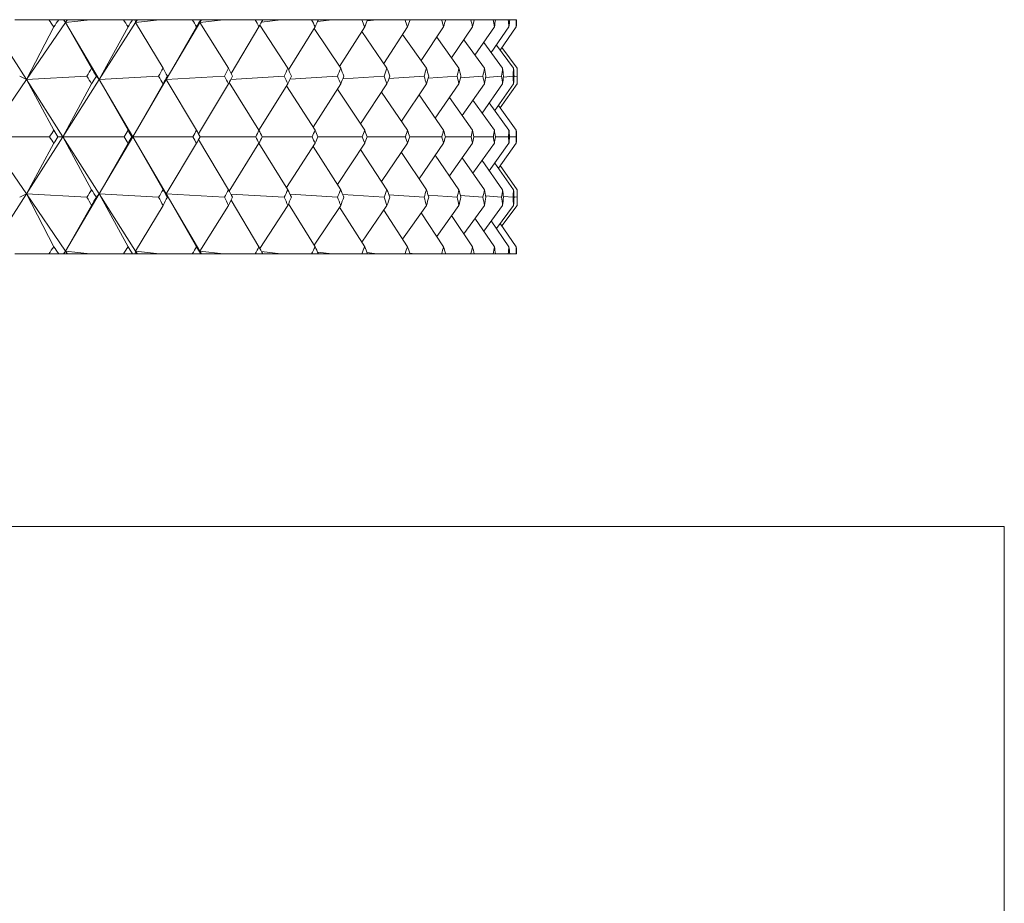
# Model space of a CAD drawing. Header units: inches. Extents: x 1.3 to 19.7, y 2.7 to 15.7.
# Tile 7 of 27: x 4.377 to 4.902, y 9.888 to 10.36. Entities that reach past the tile are written whole.
import ezdxf

# ---------------------------------------------------------------- set-up
doc = ezdxf.new("R2010")
doc.units = ezdxf.units.IN
doc.header["$MEASUREMENT"] = 0

msp = doc.modelspace()

# ---------------------------------------------------------------- linework, layer by layer
at = {"color": 7, "linetype": 'Continuous', "lineweight": 15}
for p, q in [((4.39233, 10.35981), (4.37413, 10.35981)), ((4.39233, 10.35981), (4.39762, 10.35981)), ((4.40022, 10.35981), (4.39762, 10.35981)), ((4.40022, 10.35981), (4.40124, 10.35833)), ((4.40038, 10.35981), (4.40022, 10.35981)), ((4.40038, 10.35981), (4.40124, 10.35833)), ((4.40201, 10.35981), (4.40038, 10.35981)), ((4.40124, 10.35833), (4.40201, 10.35981)), ((4.40225, 10.35981), (4.40124, 10.35833)), ((4.41432, 10.35981), (4.40124, 10.35833)), ((4.40225, 10.35981), (4.40201, 10.35981)), ((4.41432, 10.35981), (4.40225, 10.35981)), ((4.43216, 10.35981), (4.41432, 10.35981)), ((4.43216, 10.35981), (4.43707, 10.35981)), ((4.43849, 10.35981), (4.43707, 10.35981)), ((4.43849, 10.35981), (4.43867, 10.35833)), ((4.43947, 10.35981), (4.43849, 10.35981)), ((4.43867, 10.35833), (4.43947, 10.35981)), ((4.43961, 10.35981), (4.43867, 10.35833)), ((4.45149, 10.35981), (4.43867, 10.35833)), ((4.43961, 10.35981), (4.43947, 10.35981)), ((4.45149, 10.35981), (4.43961, 10.35981)), ((4.46892, 10.35981), (4.45149, 10.35981)), ((4.46892, 10.35981), (4.47342, 10.35981)), ((4.47366, 10.35981), (4.47299, 10.35833)), ((4.47299, 10.35833), (4.47383, 10.35981)), ((4.47385, 10.35981), (4.47299, 10.35833)), ((4.48551, 10.35981), (4.47299, 10.35833)), ((4.47366, 10.35981), (4.47342, 10.35981)), ((4.47383, 10.35981), (4.47366, 10.35981)), ((4.47385, 10.35981), (4.47383, 10.35981)), ((4.48551, 10.35981), (4.47385, 10.35981)), ((4.50246, 10.35981), (4.48551, 10.35981)), ((4.50246, 10.35981), (4.50653, 10.35981)), ((4.51624, 10.35981), (4.50586, 10.35855)), ((4.51624, 10.35981), (4.50653, 10.35981)), ((4.53264, 10.35981), (4.51624, 10.35981)), ((4.53264, 10.35981), (4.53627, 10.35981)), ((4.54357, 10.35981), (4.53581, 10.35884)), ((4.54357, 10.35981), (4.53627, 10.35981)), ((4.55935, 10.35981), (4.54357, 10.35981)), ((4.55935, 10.35981), (4.56253, 10.35981)), ((4.56737, 10.35981), (4.56225, 10.35914)), ((4.56737, 10.35981), (4.56253, 10.35981)), ((4.58248, 10.35981), (4.56737, 10.35981)), ((4.58248, 10.35981), (4.58519, 10.35981)), ((4.58757, 10.35981), (4.58507, 10.35947)), ((4.58757, 10.35981), (4.58519, 10.35981)), ((4.60193, 10.35981), (4.58757, 10.35981)), ((4.60193, 10.35981), (4.60417, 10.35981)), ((4.61765, 10.35981), (4.60417, 10.35981)), ((4.61765, 10.35981), (4.61939, 10.35981)), ((4.62955, 10.35981), (4.61939, 10.35981)), ((4.62955, 10.35981), (4.6308, 10.35981)), ((4.63759, 10.35981), (4.6308, 10.35981)), ((4.63759, 10.35981), (4.63834, 10.35981)), ((4.64175, 10.35981), (4.63834, 10.35981)), ((4.64175, 10.35981), (4.642, 10.35981)), ((4.36087, 10.35833), (4.38034, 10.32779)), ((4.40124, 10.35833), (4.38034, 10.32779)), ((4.38034, 10.32779), (4.39498, 10.356)), ((4.40124, 10.35833), (4.41518, 10.33395)), ((4.40124, 10.35833), (4.4192, 10.32779)), ((4.43867, 10.35833), (4.4192, 10.32779)), ((4.4192, 10.32779), (4.43462, 10.356)), ((4.43867, 10.35833), (4.4533, 10.33395)), ((4.47299, 10.35833), (4.45503, 10.32779)), ((4.45503, 10.32779), (4.47118, 10.356)), ((4.47299, 10.35833), (4.48825, 10.33395)), ((4.48966, 10.33109), (4.5045, 10.356)), ((4.50499, 10.35691), (4.51991, 10.33395)), ((4.52031, 10.33305), (4.53446, 10.356)), ((4.53393, 10.35513), (4.54815, 10.33395)), ((4.54753, 10.33487), (4.56095, 10.356)), ((4.57112, 10.33646), (4.58384, 10.356)), ((4.59108, 10.33797), (4.60306, 10.356)), ((4.60733, 10.33942), (4.61853, 10.356)), ((4.61982, 10.34084), (4.63018, 10.356)), ((4.62848, 10.34222), (4.63797, 10.356)), ((4.63329, 10.34358), (4.64188, 10.356)), ((4.55936, 10.35351), (4.57285, 10.33395)), ((4.58121, 10.35196), (4.59391, 10.33395)), ((4.59939, 10.35048), (4.61127, 10.33395)), ((4.61383, 10.34905), (4.62483, 10.33395)), ((4.62448, 10.34766), (4.63456, 10.33395)), ((4.63128, 10.34629), (4.64041, 10.33395)), ((4.63422, 10.34493), (4.64237, 10.33395)), ((4.64237, 10.32559), (4.64237, 10.33395)), ((4.38034, 10.32779), (4.35947, 10.29731)), ((4.37679, 10.3296), (4.38034, 10.32779)), ((4.41261, 10.3296), (4.38034, 10.32779)), ((4.38034, 10.32779), (4.39498, 10.30081)), ((4.38034, 10.32779), (4.39977, 10.29731)), ((4.4192, 10.32779), (4.39977, 10.29731)), ((4.41773, 10.3296), (4.4192, 10.32779)), ((4.45093, 10.3296), (4.4192, 10.32779)), ((4.4192, 10.32779), (4.43462, 10.30081)), ((4.4192, 10.32779), (4.43711, 10.29731)), ((4.45503, 10.32779), (4.43711, 10.29731)), ((4.45565, 10.3296), (4.45503, 10.32779)), ((4.48609, 10.3296), (4.45503, 10.32779)), ((4.45503, 10.32779), (4.47118, 10.30081)), ((4.51797, 10.3296), (4.48949, 10.3279)), ((4.54643, 10.3296), (4.52109, 10.32804)), ((4.57136, 10.3296), (4.54925, 10.32819)), ((4.59267, 10.3296), (4.57386, 10.32835)), ((4.61026, 10.3296), (4.59482, 10.32852)), ((4.62407, 10.3296), (4.61204, 10.32871)), ((4.63405, 10.3296), (4.62545, 10.32893)), ((4.64015, 10.3296), (4.635, 10.32917)), ((4.64236, 10.3296), (4.64065, 10.32944)), ((4.39977, 10.29731), (4.41518, 10.32559)), ((4.43711, 10.29731), (4.4533, 10.32559)), ((4.47226, 10.2988), (4.48825, 10.32559)), ((4.48863, 10.3263), (4.5045, 10.30081)), ((4.50453, 10.30076), (4.51991, 10.32559)), ((4.51921, 10.32447), (4.53446, 10.30081)), ((4.53337, 10.3025), (4.54815, 10.32559)), ((4.54635, 10.32279), (4.56095, 10.30081)), ((4.55874, 10.30413), (4.57285, 10.32559)), ((4.58052, 10.30568), (4.59391, 10.32559)), ((4.59864, 10.30716), (4.61127, 10.32559)), ((4.61303, 10.3086), (4.62483, 10.32559)), ((4.62362, 10.30999), (4.63456, 10.32559)), ((4.63037, 10.31136), (4.64041, 10.32559)), ((4.63327, 10.31272), (4.64237, 10.32559)), ((4.56996, 10.3212), (4.58384, 10.30081)), ((4.58994, 10.31969), (4.60306, 10.30081)), ((4.60622, 10.31823), (4.61853, 10.30081)), ((4.61874, 10.31682), (4.63018, 10.30081)), ((4.62744, 10.31544), (4.63797, 10.30081)), ((4.63229, 10.31408), (4.64188, 10.30081)), ((4.38034, 10.26682), (4.35947, 10.29731)), ((4.35947, 10.29731), (4.39275, 10.29731)), ((4.38034, 10.26682), (4.39977, 10.29731)), ((4.39977, 10.29731), (4.3972, 10.29731)), ((4.39977, 10.29731), (4.41518, 10.26902)), ((4.4192, 10.26682), (4.39977, 10.29731)), ((4.39977, 10.29731), (4.43256, 10.29731)), ((4.4192, 10.26682), (4.43711, 10.29731)), ((4.43711, 10.29731), (4.43668, 10.29731)), ((4.43711, 10.29731), (4.4533, 10.26902)), ((4.45503, 10.26682), (4.43711, 10.29731)), ((4.43711, 10.29731), (4.46928, 10.29731)), ((4.47306, 10.29731), (4.50279, 10.29731)), ((4.50621, 10.29731), (4.53293, 10.29731)), ((4.53599, 10.29731), (4.5596, 10.29731)), ((4.56228, 10.29731), (4.5827, 10.29731)), ((4.58497, 10.29731), (4.60212, 10.29731)), ((4.60399, 10.29731), (4.61779, 10.29731)), ((4.61925, 10.29731), (4.62965, 10.29731)), ((4.6307, 10.29731), (4.63765, 10.29731)), ((4.63829, 10.29731), (4.64177, 10.29731)), ((4.39498, 10.2938), (4.38034, 10.26682)), ((4.43462, 10.2938), (4.4192, 10.26682)), ((4.47118, 10.2938), (4.45503, 10.26682)), ((4.47226, 10.29581), (4.48825, 10.26902)), ((4.5045, 10.2938), (4.48863, 10.26832)), ((4.50453, 10.29385), (4.51991, 10.26902)), ((4.53446, 10.2938), (4.51921, 10.27015)), ((4.53337, 10.29211), (4.54815, 10.26902)), ((4.56095, 10.2938), (4.54635, 10.27183)), ((4.58384, 10.2938), (4.56996, 10.27341)), ((4.60306, 10.2938), (4.58994, 10.27493)), ((4.61853, 10.2938), (4.60622, 10.27638)), ((4.63018, 10.2938), (4.61874, 10.2778)), ((4.63797, 10.2938), (4.62744, 10.27918)), ((4.64188, 10.2938), (4.63229, 10.28054)), ((4.55874, 10.29048), (4.57285, 10.26902)), ((4.58052, 10.28893), (4.59391, 10.26902)), ((4.59864, 10.28745), (4.61127, 10.26902)), ((4.61303, 10.28602), (4.62483, 10.26902)), ((4.62362, 10.28462), (4.63456, 10.26902)), ((4.63037, 10.28325), (4.64041, 10.26902)), ((4.63327, 10.28189), (4.64237, 10.26902)), ((4.36087, 10.23628), (4.38034, 10.26682)), ((4.38034, 10.26682), (4.37679, 10.26502)), ((4.39498, 10.23862), (4.38034, 10.26682)), ((4.40124, 10.23628), (4.38034, 10.26682)), ((4.38034, 10.26682), (4.41261, 10.26502)), ((4.40124, 10.23628), (4.4192, 10.26682)), ((4.4192, 10.26682), (4.41773, 10.26502)), ((4.43462, 10.23862), (4.4192, 10.26682)), ((4.43867, 10.23628), (4.4192, 10.26682)), ((4.4192, 10.26682), (4.45093, 10.26502)), ((4.45503, 10.26682), (4.45565, 10.26502)), ((4.47118, 10.23862), (4.45503, 10.26682)), ((4.47299, 10.23628), (4.45503, 10.26682)), ((4.45503, 10.26682), (4.48609, 10.26502)), ((4.48949, 10.26672), (4.51797, 10.26502)), ((4.52109, 10.26658), (4.54643, 10.26502)), ((4.54925, 10.26643), (4.57136, 10.26502)), ((4.57386, 10.26627), (4.59267, 10.26502)), ((4.59482, 10.26609), (4.61026, 10.26502)), ((4.61204, 10.2659), (4.62407, 10.26502)), ((4.62545, 10.26569), (4.63405, 10.26502)), ((4.635, 10.26545), (4.64015, 10.26502)), ((4.64065, 10.26517), (4.64236, 10.26502)), ((4.64237, 10.26067), (4.64237, 10.26902)), ((4.41518, 10.26067), (4.40124, 10.23628)), ((4.4533, 10.26067), (4.43867, 10.23628)), ((4.48825, 10.26067), (4.47299, 10.23628)), ((4.5045, 10.23862), (4.48966, 10.26353)), ((4.51991, 10.26067), (4.50499, 10.2377)), ((4.53446, 10.23862), (4.52031, 10.26157)), ((4.54815, 10.26067), (4.53393, 10.23948)), ((4.56095, 10.23862), (4.54753, 10.25974)), ((4.57285, 10.26067), (4.55936, 10.24111)), ((4.59391, 10.26067), (4.58121, 10.24265)), ((4.61127, 10.26067), (4.59939, 10.24413)), ((4.62483, 10.26067), (4.61383, 10.24556)), ((4.63456, 10.26067), (4.62448, 10.24696)), ((4.64041, 10.26067), (4.63128, 10.24833)), ((4.64237, 10.26067), (4.63422, 10.24968)), ((4.58384, 10.23862), (4.57112, 10.25816)), ((4.60306, 10.23862), (4.59108, 10.25664)), ((4.61853, 10.23862), (4.60733, 10.25519)), ((4.63018, 10.23862), (4.61982, 10.25378)), ((4.63797, 10.23862), (4.62848, 10.2524)), ((4.64188, 10.23862), (4.63329, 10.25104)), ((4.39233, 10.23481), (4.37413, 10.23481)), ((4.39233, 10.23481), (4.39762, 10.23481)), ((4.40022, 10.23481), (4.39762, 10.23481)), ((4.40124, 10.23628), (4.40022, 10.23481)), ((4.40038, 10.23481), (4.40022, 10.23481)), ((4.40038, 10.23481), (4.40124, 10.23628)), ((4.40201, 10.23481), (4.40038, 10.23481)), ((4.40201, 10.23481), (4.40124, 10.23628)), ((4.40225, 10.23481), (4.40124, 10.23628)), ((4.40124, 10.23628), (4.41432, 10.23481)), ((4.40225, 10.23481), (4.40201, 10.23481)), ((4.41432, 10.23481), (4.40225, 10.23481)), ((4.43216, 10.23481), (4.41432, 10.23481)), ((4.43216, 10.23481), (4.43707, 10.23481)), ((4.43849, 10.23481), (4.43707, 10.23481)), ((4.43867, 10.23628), (4.43849, 10.23481)), ((4.43947, 10.23481), (4.43849, 10.23481)), ((4.43947, 10.23481), (4.43867, 10.23628)), ((4.43961, 10.23481), (4.43867, 10.23628)), ((4.43867, 10.23628), (4.45149, 10.23481)), ((4.43961, 10.23481), (4.43947, 10.23481)), ((4.45149, 10.23481), (4.43961, 10.23481)), ((4.46892, 10.23481), (4.45149, 10.23481)), ((4.46892, 10.23481), (4.47342, 10.23481)), ((4.47299, 10.23628), (4.47366, 10.23481)), ((4.47383, 10.23481), (4.47299, 10.23628)), ((4.47385, 10.23481), (4.47299, 10.23628)), ((4.47299, 10.23628), (4.48551, 10.23481)), ((4.47366, 10.23481), (4.47342, 10.23481)), ((4.47383, 10.23481), (4.47366, 10.23481)), ((4.47385, 10.23481), (4.47383, 10.23481)), ((4.48551, 10.23481), (4.47385, 10.23481)), ((4.50246, 10.23481), (4.48551, 10.23481)), ((4.50246, 10.23481), (4.50653, 10.23481)), ((4.50586, 10.23606), (4.51624, 10.23481)), ((4.51624, 10.23481), (4.50653, 10.23481)), ((4.53264, 10.23481), (4.51624, 10.23481)), ((4.53264, 10.23481), (4.53627, 10.23481)), ((4.53581, 10.23578), (4.54357, 10.23481)), ((4.54357, 10.23481), (4.53627, 10.23481)), ((4.55935, 10.23481), (4.54357, 10.23481)), ((4.55935, 10.23481), (4.56253, 10.23481)), ((4.56225, 10.23547), (4.56737, 10.23481)), ((4.56737, 10.23481), (4.56253, 10.23481)), ((4.58248, 10.23481), (4.56737, 10.23481)), ((4.58248, 10.23481), (4.58519, 10.23481)), ((4.58507, 10.23515), (4.58757, 10.23481)), ((4.58757, 10.23481), (4.58519, 10.23481)), ((4.60193, 10.23481), (4.58757, 10.23481)), ((4.60193, 10.23481), (4.60417, 10.23481)), ((4.61765, 10.23481), (4.60417, 10.23481)), ((4.61765, 10.23481), (4.61939, 10.23481)), ((4.62955, 10.23481), (4.61939, 10.23481)), ((4.62955, 10.23481), (4.6308, 10.23481)), ((4.63759, 10.23481), (4.6308, 10.23481)), ((4.63759, 10.23481), (4.63834, 10.23481)), ((4.64175, 10.23481), (4.63834, 10.23481)), ((4.64175, 10.23481), (4.642, 10.23481)), ((2.40237, 10.0892), (4.90237, 10.0892)), ((4.90237, 9.57944), (4.90237, 10.0892))]:
    msp.add_line(p, q, dxfattribs=at)
for centre, major_axis, ratio, start_param, end_param in [((3.65237, 8.92552), (0.36724, 1.70323), 0.539778, 5.814982, 5.819024), ((3.65237, 8.92552), (0.98465, 1.71371), 0.059997, 0.614481, 0.618523), ((3.65237, 8.92552), (0.44086, 1.69924), 0.521658, 5.833646, 5.837687), ((3.65237, 8.92552), (0.9884, 1.71442), 0.03277, 0.598913, 0.602954), ((3.65237, 8.92552), (0.50801, 1.69573), 0.501096, 5.848127, 5.852169), ((3.65237, 8.92552), (0.98995, 1.71472), 0.005559, 0.583232, 0.587273), ((3.65237, 8.92552), (0.56885, 1.69298), 0.478597, 5.858567, 5.862608), ((3.65237, 8.92552), (0.9893, 1.7146), 0.021649, 5.711612, 5.715654), ((3.65237, 8.92552), (0.62375, 1.69112), 0.454601, 5.865251, 5.869293), ((3.65237, 8.92552), (0.98645, 1.71405), 0.048867, 5.727238, 5.731279), ((3.65237, 8.92552), (0.67319, 1.69018), 0.429477, 5.868539, 5.872581), ((3.65237, 8.92552), (0.98138, 1.7131), 0.076109, 5.742694, 5.746736), ((3.65237, 8.92552), (0.71762, 1.6901), 0.403524, 5.868811, 5.872853), ((3.65237, 8.92552), (0.97405, 1.71177), 0.103386, 5.757884, 5.761925), ((3.65237, 8.92552), (0.75752, 1.69078), 0.376978, 5.866439, 5.870481), ((3.65237, 8.92552), (0.96444, 1.71009), 0.130706, 5.772702, 5.776744), ((3.65237, 8.92552), (0.79329, 1.6921), 0.350025, 5.86177, 5.865812), ((3.65237, 8.92552), (0.95247, 1.70811), 0.158074, 5.787039, 5.791081), ((3.65237, 8.92552), (0.82529, 1.69391), 0.322803, 5.855118, 5.859159), ((3.65237, 8.92552), (0.93807, 1.70588), 0.185493, 5.800773, 5.804815), ((3.65237, 8.92552), (0.85384, 1.69608), 0.295419, 5.84676, 5.850802), ((3.65237, 8.92552), (0.92114, 1.70347), 0.212955, 5.813771, 5.817812), ((3.65237, 8.92552), (0.87919, 1.69847), 0.267949, 5.836943, 5.840985), ((3.65237, 8.92552), (0.90157, 1.70097), 0.240449, 5.825883, 5.829925), ((3.65237, 11.66909), (-0.28731, 1.7073), 0.554907, 3.722738, 3.726794), ((3.65237, 11.66909), (-0.98995, 1.71472), 0.005559, 2.460072, 2.464127), ((3.65237, 11.66909), (-0.36724, 1.70323), 0.539778, 3.699987, 3.704043), ((3.65237, 11.66909), (-0.9893, 1.7146), 0.021649, 3.803358, 3.807414), ((3.65237, 11.66909), (-0.44086, 1.69924), 0.521658, 3.681324, 3.68538), ((3.65237, 11.66909), (-0.98645, 1.71405), 0.048867, 3.787732, 3.791788), ((3.65237, 11.66909), (-0.50801, 1.69573), 0.501096, 3.666843, 3.670899), ((3.65237, 11.66909), (-0.98138, 1.7131), 0.076109, 3.772276, 3.776331), ((3.65237, 11.66909), (-0.56885, 1.69298), 0.478597, 3.656403, 3.660459), ((3.65237, 11.66909), (-0.97405, 1.71177), 0.103386, 3.757086, 3.761142), ((3.65237, 11.66909), (-0.62375, 1.69112), 0.454601, 3.649719, 3.653775), ((3.65237, 11.66909), (-0.96444, 1.71009), 0.130706, 3.742268, 3.746323), ((3.65237, 11.66909), (-0.67319, 1.69018), 0.429477, 3.646431, 3.650487), ((3.65237, 11.66909), (-0.95247, 1.70811), 0.158074, 3.727931, 3.731987), ((3.65237, 11.66909), (-0.71762, 1.6901), 0.403524, 3.646159, 3.650215), ((3.65237, 11.66909), (-0.93807, 1.70588), 0.185493, 3.714197, 3.718253), ((3.65237, 11.66909), (-0.75752, 1.69078), 0.376978, 3.64853, 3.652586), ((3.65237, 11.66909), (-0.92114, 1.70347), 0.212955, 3.701199, 3.705255), ((3.65237, 11.66909), (-0.79329, 1.6921), 0.350025, 3.653199, 3.657255), ((3.65237, 11.66909), (-0.90157, 1.70097), 0.240449, 3.689087, 3.693143), ((3.65237, 11.66909), (-0.82529, 1.69391), 0.322803, 3.659852, 3.663908), ((3.65237, 11.66909), (-0.87919, 1.69847), 0.267949, 3.678027, 3.682083), ((3.65237, 11.66909), (-0.85384, 1.69608), 0.295419, 3.66821, 3.672266), ((3.65237, 8.92552), (0.36724, 1.70323), 0.539778, 5.783566, 5.787622), ((3.65237, 8.92552), (0.9884, 1.71442), 0.03277, 0.630314, 0.63437), ((3.65237, 8.92552), (0.44086, 1.69924), 0.521658, 5.80223, 5.806286), ((3.65237, 8.92552), (0.98995, 1.71472), 0.005559, 0.614633, 0.618689), ((3.65237, 8.92552), (0.50801, 1.69573), 0.501096, 5.816711, 5.820767), ((3.65237, 8.92552), (0.9893, 1.7146), 0.021649, 5.680196, 5.684252), ((3.65237, 8.92552), (0.56885, 1.69298), 0.478597, 5.827151, 5.831207), ((3.65237, 8.92552), (0.98645, 1.71405), 0.048867, 5.695822, 5.699878), ((3.65237, 8.92552), (0.62375, 1.69112), 0.454601, 5.833835, 5.837891), ((3.65237, 8.92552), (0.98138, 1.7131), 0.076109, 5.711278, 5.715334), ((3.65237, 8.92552), (0.67319, 1.69018), 0.429477, 5.837123, 5.841179), ((3.65237, 8.92552), (0.97405, 1.71177), 0.103386, 5.726468, 5.730524), ((3.65237, 8.92552), (0.71762, 1.6901), 0.403524, 5.837395, 5.841451), ((3.65237, 8.92552), (0.96444, 1.71009), 0.130706, 5.741286, 5.745342), ((3.65237, 8.92552), (0.75752, 1.69078), 0.376978, 5.835023, 5.839079), ((3.65237, 8.92552), (0.95247, 1.70811), 0.158074, 5.755623, 5.759679), ((3.65237, 8.92552), (0.79329, 1.6921), 0.350025, 5.830355, 5.83441), ((3.65237, 8.92552), (0.93807, 1.70588), 0.185493, 5.769357, 5.773413), ((3.65237, 8.92552), (0.82529, 1.69391), 0.322803, 5.823702, 5.827758), ((3.65237, 8.92552), (0.92114, 1.70347), 0.212955, 5.782355, 5.786411), ((3.65237, 8.92552), (0.85384, 1.69608), 0.295419, 5.815344, 5.8194), ((3.65237, 8.92552), (0.90157, 1.70097), 0.240449, 5.794467, 5.798523), ((3.65237, 8.92552), (0.87919, 1.69847), 0.267949, 5.805527, 5.809583), ((3.65237, 11.66909), (-0.28731, 1.7073), 0.554907, 3.691981, 3.695378), ((3.65237, 8.92552), (0.28731, 1.7073), 0.554907, 5.7294, 5.732797), ((3.65237, 11.66909), (-0.9884, 1.71442), 0.03277, 2.475806, 2.479204), ((3.65237, 8.92552), (0.9884, 1.71442), 0.03277, 0.662389, 0.665786), ((3.65237, 11.66909), (-0.36724, 1.70323), 0.539778, 3.66923, 3.672627), ((3.65237, 8.92552), (0.36724, 1.70323), 0.539778, 5.752151, 5.755548), ((3.65237, 11.66909), (-0.98995, 1.71472), 0.005559, 2.491487, 2.494885), ((3.65237, 8.92552), (0.98995, 1.71472), 0.005559, 0.646708, 0.650105), ((3.65237, 11.66909), (-0.44086, 1.69924), 0.521658, 3.650567, 3.653964), ((3.65237, 8.92552), (0.44086, 1.69924), 0.521658, 5.770814, 5.774211), ((3.65237, 11.66909), (-0.9893, 1.7146), 0.021649, 3.7726, 3.775998), ((3.65237, 8.92552), (0.9893, 1.7146), 0.021649, 5.64878, 5.652177), ((3.65237, 11.66909), (-0.50801, 1.69573), 0.501096, 3.636086, 3.639483), ((3.65237, 8.92552), (0.50801, 1.69573), 0.501096, 5.785295, 5.788692), ((3.65237, 11.66909), (-0.98645, 1.71405), 0.048867, 3.756975, 3.760372), ((3.65237, 8.92552), (0.98645, 1.71405), 0.048867, 5.664406, 5.667803), ((3.65237, 11.66909), (-0.56885, 1.69298), 0.478597, 3.625646, 3.629043), ((3.65237, 8.92552), (0.56885, 1.69298), 0.478597, 5.795735, 5.799132), ((3.65237, 11.66909), (-0.98138, 1.7131), 0.076109, 3.741518, 3.744915), ((3.65237, 8.92552), (0.98138, 1.7131), 0.076109, 5.679862, 5.68326), ((3.65237, 11.66909), (-0.62375, 1.69112), 0.454601, 3.618961, 3.622359), ((3.65237, 8.92552), (0.62375, 1.69112), 0.454601, 5.802419, 5.805817), ((3.65237, 11.66909), (-0.97405, 1.71177), 0.103386, 3.726329, 3.729726), ((3.65237, 8.92552), (0.97405, 1.71177), 0.103386, 5.695052, 5.698449), ((3.65237, 11.66909), (-0.67319, 1.69018), 0.429477, 3.615673, 3.619071), ((3.65237, 8.92552), (0.67319, 1.69018), 0.429477, 5.805707, 5.809105), ((3.65237, 11.66909), (-0.96444, 1.71009), 0.130706, 3.71151, 3.714908), ((3.65237, 8.92552), (0.96444, 1.71009), 0.130706, 5.70987, 5.713268), ((3.65237, 11.66909), (-0.71762, 1.6901), 0.403524, 3.615401, 3.618799), ((3.65237, 8.92552), (0.71762, 1.6901), 0.403524, 5.805979, 5.809377), ((3.65237, 11.66909), (-0.95247, 1.70811), 0.158074, 3.697173, 3.700571), ((3.65237, 8.92552), (0.95247, 1.70811), 0.158074, 5.724207, 5.727605), ((3.65237, 11.66909), (-0.75752, 1.69078), 0.376978, 3.617773, 3.62117), ((3.65237, 8.92552), (0.75752, 1.69078), 0.376978, 5.803608, 5.807005), ((3.65237, 11.66909), (-0.93807, 1.70588), 0.185493, 3.683439, 3.686837), ((3.65237, 8.92552), (0.93807, 1.70588), 0.185493, 5.737941, 5.741338), ((3.65237, 11.66909), (-0.79329, 1.6921), 0.350025, 3.622442, 3.625839), ((3.65237, 8.92552), (0.79329, 1.6921), 0.350025, 5.798939, 5.802336), ((3.65237, 11.66909), (-0.92114, 1.70347), 0.212955, 3.670442, 3.673839), ((3.65237, 8.92552), (0.92114, 1.70347), 0.212955, 5.750939, 5.754336), ((3.65237, 11.66909), (-0.82529, 1.69391), 0.322803, 3.629095, 3.632492), ((3.65237, 8.92552), (0.82529, 1.69391), 0.322803, 5.792286, 5.795683), ((3.65237, 11.66909), (-0.90157, 1.70097), 0.240449, 3.658329, 3.661727), ((3.65237, 8.92552), (0.90157, 1.70097), 0.240449, 5.763051, 5.766449), ((3.65237, 11.66909), (-0.85384, 1.69608), 0.295419, 3.637453, 3.64085), ((3.65237, 8.92552), (0.85384, 1.69608), 0.295419, 5.783928, 5.787325), ((3.65237, 11.66909), (-0.87919, 1.69847), 0.267949, 3.64727, 3.650667), ((3.65237, 8.92552), (0.87919, 1.69847), 0.267949, 5.774111, 5.777508), ((3.65237, 11.66909), (-0.36724, 1.70323), 0.539778, 3.637156, 3.641211), ((3.65237, 8.92552), (0.28731, 1.7073), 0.554907, 5.697984, 5.70204), ((3.65237, 11.66909), (-0.9884, 1.71442), 0.03277, 2.507222, 2.511278), ((3.65237, 8.92552), (0.98995, 1.71472), 0.005559, 0.677465, 0.681521), ((3.65237, 11.66909), (-0.44086, 1.69924), 0.521658, 3.618492, 3.622548), ((3.65237, 8.92552), (0.36724, 1.70323), 0.539778, 5.720735, 5.724791), ((3.65237, 11.66909), (-0.98995, 1.71472), 0.005559, 2.522903, 2.526959), ((3.65237, 8.92552), (0.9893, 1.7146), 0.021649, 5.617364, 5.62142), ((3.65237, 11.66909), (-0.50801, 1.69573), 0.501096, 3.604011, 3.608067), ((3.65237, 8.92552), (0.44086, 1.69924), 0.521658, 5.739398, 5.743454), ((3.65237, 11.66909), (-0.9893, 1.7146), 0.021649, 3.740526, 3.744582), ((3.65237, 8.92552), (0.98645, 1.71405), 0.048867, 5.63299, 5.637046), ((3.65237, 11.66909), (-0.56885, 1.69298), 0.478597, 3.593571, 3.597627), ((3.65237, 8.92552), (0.50801, 1.69573), 0.501096, 5.753879, 5.757935), ((3.65237, 11.66909), (-0.98645, 1.71405), 0.048867, 3.7249, 3.728956), ((3.65237, 8.92552), (0.98138, 1.7131), 0.076109, 5.648447, 5.652502), ((3.65237, 11.66909), (-0.62375, 1.69112), 0.454601, 3.586887, 3.590943), ((3.65237, 8.92552), (0.56885, 1.69298), 0.478597, 5.764319, 5.768375), ((3.65237, 11.66909), (-0.98138, 1.7131), 0.076109, 3.709444, 3.7135), ((3.65237, 8.92552), (0.97405, 1.71177), 0.103386, 5.663636, 5.667692), ((3.65237, 11.66909), (-0.67319, 1.69018), 0.429477, 3.583599, 3.587655), ((3.65237, 8.92552), (0.62375, 1.69112), 0.454601, 5.771003, 5.775059), ((3.65237, 11.66909), (-0.97405, 1.71177), 0.103386, 3.694254, 3.69831), ((3.65237, 8.92552), (0.96444, 1.71009), 0.130706, 5.678455, 5.68251), ((3.65237, 11.66909), (-0.71762, 1.6901), 0.403524, 3.583327, 3.587383), ((3.65237, 8.92552), (0.67319, 1.69018), 0.429477, 5.774291, 5.778347), ((3.65237, 11.66909), (-0.96444, 1.71009), 0.130706, 3.679436, 3.683492), ((3.65237, 8.92552), (0.95247, 1.70811), 0.158074, 5.692791, 5.696847), ((3.65237, 11.66909), (-0.75752, 1.69078), 0.376978, 3.585699, 3.589754), ((3.65237, 8.92552), (0.71762, 1.6901), 0.403524, 5.774563, 5.778619), ((3.65237, 11.66909), (-0.95247, 1.70811), 0.158074, 3.665099, 3.669155), ((3.65237, 8.92552), (0.93807, 1.70588), 0.185493, 5.706525, 5.710581), ((3.65237, 11.66909), (-0.79329, 1.6921), 0.350025, 3.590368, 3.594423), ((3.65237, 8.92552), (0.75752, 1.69078), 0.376978, 5.772192, 5.776248), ((3.65237, 11.66909), (-0.93807, 1.70588), 0.185493, 3.651365, 3.655421), ((3.65237, 8.92552), (0.92114, 1.70347), 0.212955, 5.719523, 5.723579), ((3.65237, 11.66909), (-0.82529, 1.69391), 0.322803, 3.59702, 3.601076), ((3.65237, 8.92552), (0.79329, 1.6921), 0.350025, 5.767523, 5.771579), ((3.65237, 11.66909), (-0.92114, 1.70347), 0.212955, 3.638367, 3.642423), ((3.65237, 8.92552), (0.90157, 1.70097), 0.240449, 5.731635, 5.735691), ((3.65237, 11.66909), (-0.85384, 1.69608), 0.295419, 3.605378, 3.609434), ((3.65237, 8.92552), (0.82529, 1.69391), 0.322803, 5.76087, 5.764926), ((3.65237, 11.66909), (-0.90157, 1.70097), 0.240449, 3.626255, 3.630311), ((3.65237, 8.92552), (0.87919, 1.69847), 0.267949, 5.742695, 5.746751), ((3.65237, 11.66909), (-0.87919, 1.69847), 0.267949, 3.615195, 3.619251), ((3.65237, 8.92552), (0.85384, 1.69608), 0.295419, 5.752512, 5.756568), ((3.65237, 11.66909), (-0.36724, 1.70323), 0.539778, 3.605754, 3.609796), ((3.65237, 11.66909), (-0.98465, 1.71371), 0.059997, 2.52307, 2.527112), ((3.65237, 11.66909), (-0.44086, 1.69924), 0.521658, 3.587091, 3.591132), ((3.65237, 11.66909), (-0.9884, 1.71442), 0.03277, 2.538638, 2.54268), ((3.65237, 11.66909), (-0.50801, 1.69573), 0.501096, 3.572609, 3.576651), ((3.65237, 11.66909), (-0.98995, 1.71472), 0.005559, 2.554319, 2.558361), ((3.65237, 11.66909), (-0.56885, 1.69298), 0.478597, 3.56217, 3.566211), ((3.65237, 11.66909), (-0.9893, 1.7146), 0.021649, 3.709124, 3.713166), ((3.65237, 11.66909), (-0.62375, 1.69112), 0.454601, 3.555485, 3.559527), ((3.65237, 11.66909), (-0.98645, 1.71405), 0.048867, 3.693499, 3.69754), ((3.65237, 11.66909), (-0.67319, 1.69018), 0.429477, 3.552197, 3.556239), ((3.65237, 11.66909), (-0.98138, 1.7131), 0.076109, 3.678042, 3.682084), ((3.65237, 11.66909), (-0.71762, 1.6901), 0.403524, 3.551925, 3.555967), ((3.65237, 11.66909), (-0.97405, 1.71177), 0.103386, 3.662852, 3.666894), ((3.65237, 11.66909), (-0.75752, 1.69078), 0.376978, 3.554297, 3.558339), ((3.65237, 11.66909), (-0.96444, 1.71009), 0.130706, 3.648034, 3.652076), ((3.65237, 11.66909), (-0.79329, 1.6921), 0.350025, 3.558966, 3.563008), ((3.65237, 11.66909), (-0.95247, 1.70811), 0.158074, 3.633697, 3.637739), ((3.65237, 11.66909), (-0.82529, 1.69391), 0.322803, 3.565619, 3.56966), ((3.65237, 11.66909), (-0.93807, 1.70588), 0.185493, 3.619963, 3.624005), ((3.65237, 11.66909), (-0.85384, 1.69608), 0.295419, 3.573976, 3.578018), ((3.65237, 11.66909), (-0.92114, 1.70347), 0.212955, 3.606966, 3.611007), ((3.65237, 11.66909), (-0.87919, 1.69847), 0.267949, 3.583793, 3.587835), ((3.65237, 11.66909), (-0.90157, 1.70097), 0.240449, 3.594853, 3.598895)]:
    msp.add_ellipse(centre, major_axis=major_axis, ratio=ratio, start_param=start_param, end_param=end_param, dxfattribs=at)

doc.saveas('drawing.dxf')
